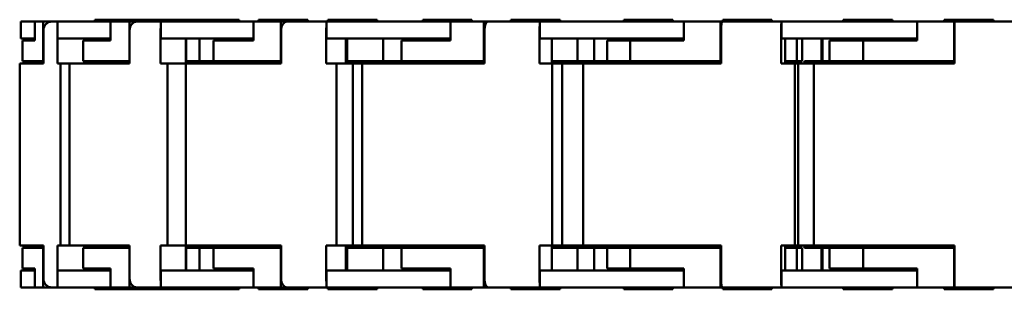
# Model space of a CAD drawing. Header units: millimetres. Extents: x 25 to 1025, y -820 to 1067.
# Tile 7 of 12: x 163 to 363, y 980 to 1035. Entities that reach past the tile are written whole.
import ezdxf

# ---------------------------------------------------------------- set-up
doc = ezdxf.new("R2010")
doc.units = ezdxf.units.MM
doc.header["$LTSCALE"] = 2.5
doc.layers.add('외형선(ISO)', color=7, linetype='Continuous', lineweight=50)

msp = doc.modelspace()

# ---------------------------------------------------------------- linework, layer by layer
at = {"layer": '외형선(ISO)'}
for p, q in [((166.497225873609, 1034.756752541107), (163.6556113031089, 1034.756752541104)), ((163.6556113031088, 1034.756752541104), (163.6556113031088, 1031.356752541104)), ((166.497225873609, 1030.956752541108), (166.497225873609, 1034.756752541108)), ((166.497225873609, 1034.756752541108), (168.2249890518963, 1034.756752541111)), ((168.2249890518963, 1034.756752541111), (168.2249890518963, 1026.756752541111)), ((169.9509569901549, 1034.756752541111), (168.2249890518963, 1034.756752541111)), ((169.9509569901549, 1034.756752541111), (171.104594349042, 1034.756752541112)), ((171.104594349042, 1034.756752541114), (174.5601207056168, 1034.756752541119)), ((171.104594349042, 1031.356752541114), (171.104594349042, 1034.756752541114)), ((181.8887858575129, 1034.756752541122), (174.5601207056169, 1034.756752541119)), ((188.6556113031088, 1035.156752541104), (178.6556113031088, 1035.156752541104)), ((178.6556113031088, 1035.156752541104), (178.6556113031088, 1034.756752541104)), ((181.888785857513, 1030.956752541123), (181.888785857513, 1034.756752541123)), ((181.888785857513, 1034.756752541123), (185.7035107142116, 1034.756752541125)), ((185.7035107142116, 1034.756752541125), (185.7035107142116, 1026.756752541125)), ((187.2610978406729, 1034.756752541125), (185.7035107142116, 1034.756752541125)), ((187.2610978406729, 1034.756752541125), (192.0613854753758, 1034.756752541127)), ((189.0221903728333, 1035.156752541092), (188.6556113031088, 1035.156752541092)), ((188.6556113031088, 1035.156752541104), (188.6556113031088, 1034.756752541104)), ((199.0221903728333, 1035.156752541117), (189.0221903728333, 1035.156752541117)), ((189.0221903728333, 1035.156752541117), (189.0221903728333, 1034.756752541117)), ((192.0613854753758, 1034.756752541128), (199.690835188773, 1034.756752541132)), ((192.0613854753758, 1031.356752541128), (192.0613854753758, 1034.756752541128)), ((208.0088032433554, 1035.156752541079), (199.0221903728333, 1035.156752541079)), ((199.0221903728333, 1035.156752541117), (199.0221903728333, 1034.756752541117)), ((210.894122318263, 1034.756752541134), (199.6908351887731, 1034.756752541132)), ((208.0088032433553, 1035.156752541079), (208.0088032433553, 1034.756752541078)), ((210.894122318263, 1030.956752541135), (210.894122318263, 1034.756752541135)), ((210.894122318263, 1034.756752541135), (216.4524836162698, 1034.756752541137)), ((221.9105395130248, 1035.156752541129), (211.9105395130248, 1035.156752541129)), ((211.9105395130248, 1035.156752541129), (211.9105395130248, 1034.756752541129)), ((216.4524836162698, 1034.756752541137), (216.4524836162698, 1026.756752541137)), ((217.7015070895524, 1034.756752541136), (216.4524836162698, 1034.756752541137)), ((217.7015070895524, 1034.756752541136), (225.716419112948, 1034.756752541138)), ((221.9105395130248, 1035.156752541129), (221.9105395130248, 1034.756752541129)), ((225.716419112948, 1034.756752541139), (236.8331417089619, 1034.756752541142)), ((225.716419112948, 1031.356752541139), (225.716419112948, 1034.756752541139)), ((235.9867869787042, 1035.156752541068), (225.9867869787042, 1035.156752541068)), ((225.9867869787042, 1035.156752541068), (225.9867869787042, 1034.756752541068)), ((235.9867869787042, 1035.156752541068), (235.9867869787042, 1034.756752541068)), ((250.9027549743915, 1034.756752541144), (236.8331417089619, 1034.756752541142)), ((255.2607073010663, 1035.156752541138), (245.2607073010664, 1035.156752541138)), ((245.2607073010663, 1035.156752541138), (245.2607073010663, 1034.756752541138)), ((250.9027549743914, 1030.956752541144), (250.9027549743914, 1034.756752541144)), ((250.9027549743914, 1034.756752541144), (257.704500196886, 1034.756752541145)), ((255.2607073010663, 1035.156752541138), (255.2607073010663, 1034.756752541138)), ((257.704500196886, 1034.756752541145), (257.704500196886, 1026.756752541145)), ((258.5325479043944, 1034.756752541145), (257.704500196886, 1034.756752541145)), ((258.5325479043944, 1034.756752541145), (269.040742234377, 1034.756752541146)), ((273.1597270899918, 1035.156752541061), (263.1597270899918, 1035.156752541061)), ((263.1597270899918, 1035.156752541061), (263.1597270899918, 1034.75675254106)), ((269.0407422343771, 1034.756752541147), (282.6442326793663, 1034.756752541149)), ((269.0407422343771, 1031.356752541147), (269.0407422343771, 1034.756752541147)), ((273.1597270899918, 1035.156752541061), (273.1597270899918, 1034.75675254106)), ((298.3038954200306, 1034.756752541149), (282.6442326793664, 1034.756752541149)), ((296.0711786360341, 1035.156752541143), (286.0711786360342, 1035.156752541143)), ((286.0711786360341, 1035.156752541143), (286.0711786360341, 1034.756752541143)), ((296.0711786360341, 1035.156752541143), (296.0711786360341, 1034.756752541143)), ((298.3038954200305, 1030.95675254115), (298.3038954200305, 1034.75675254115)), ((298.3038954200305, 1034.75675254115), (305.7363932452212, 1034.75675254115)), ((305.7363932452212, 1034.75675254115), (305.7363932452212, 1026.75675254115)), ((306.0697552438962, 1034.756752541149), (305.7363932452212, 1034.75675254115)), ((306.0697552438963, 1034.756752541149), (318.1238896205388, 1034.75675254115)), ((316.1820589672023, 1035.156752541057), (306.1820589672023, 1035.156752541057)), ((306.1820589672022, 1035.156752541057), (306.1820589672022, 1034.756752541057)), ((316.1820589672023, 1035.156752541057), (316.1820589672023, 1034.756752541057)), ((318.1238896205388, 1034.75675254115), (332.9888852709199, 1034.756752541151)), ((318.1238896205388, 1031.35675254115), (318.1238896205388, 1034.75675254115)), ((340.6661655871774, 1035.156752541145), (330.6661655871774, 1035.156752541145)), ((330.6661655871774, 1035.156752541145), (330.6661655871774, 1034.756752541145)), ((345.6661655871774, 1034.75675254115), (332.98888527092, 1034.756752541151)), ((340.6661655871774, 1035.156752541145), (340.6661655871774, 1034.756752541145)), ((345.6661655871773, 1030.956752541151), (345.6661655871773, 1034.756752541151)), ((345.6661655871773, 1034.756752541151), (353.1661655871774, 1034.756752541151)), ((361.1529689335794, 1035.156752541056), (351.1529689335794, 1035.156752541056)), ((351.1529689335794, 1035.156752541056), (351.1529689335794, 1034.756752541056)), ((353.1661655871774, 1034.756752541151), (353.1661655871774, 1026.756752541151)), ((353.2661655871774, 1034.756752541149), (353.1661655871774, 1034.756752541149)), ((353.2661655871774, 1034.75675254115), (353.2661655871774, 1033.006752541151)), ((353.2661655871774, 1034.75675254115), (365.5661655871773, 1034.75675254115)), ((361.1529689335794, 1035.156752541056), (361.1529689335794, 1034.756752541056)), ((168.2480258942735, 1026.256752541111), (168.2480258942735, 1033.006752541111)), ((171.0815575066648, 1033.006752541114), (171.0815575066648, 1026.256752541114)), ((185.7543737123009, 1026.256752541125), (185.7543737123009, 1033.006752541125)), ((192.0105224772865, 1033.006752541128), (192.0105224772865, 1026.256752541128)), ((216.5265951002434, 1026.256752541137), (216.5265951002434, 1033.006752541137)), ((225.6423076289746, 1033.006752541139), (225.6423076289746, 1026.256752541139)), ((257.7951901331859, 1026.256752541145), (257.7951901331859, 1033.006752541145)), ((268.9500522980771, 1033.006752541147), (268.9500522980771, 1026.256752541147)), ((305.8354932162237, 1026.25675254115), (305.8354932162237, 1033.00675254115)), ((318.0247896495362, 1033.00675254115), (318.0247896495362, 1026.25675254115)), ((353.2661655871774, 1026.256752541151), (353.2661655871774, 1033.006752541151)), ((163.6556113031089, 1031.356752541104), (166.497225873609, 1031.356752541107)), ((164.1935416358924, 1030.956752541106), (163.9875160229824, 1030.956752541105)), ((163.9875160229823, 1026.756752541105), (163.9875160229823, 1030.956752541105)), ((164.1935416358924, 1030.956752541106), (166.497225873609, 1030.956752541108)), ((164.7390195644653, 1031.356752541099), (164.7390195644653, 1030.956752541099)), ((174.5601207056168, 1031.356752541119), (171.104594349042, 1031.356752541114)), ((174.5601207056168, 1031.356752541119), (181.888785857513, 1031.356752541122)), ((176.8024860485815, 1030.95675254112), (176.3153941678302, 1030.95675254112)), ((176.3153941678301, 1026.75675254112), (176.3153941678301, 1030.95675254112)), ((176.8024860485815, 1030.95675254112), (181.888785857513, 1030.956752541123)), ((176.9201784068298, 1031.356752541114), (176.9201784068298, 1030.956752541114)), ((178.0971647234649, 1030.956752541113), (178.0971647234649, 1031.356752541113)), ((199.690835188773, 1031.356752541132), (192.0613854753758, 1031.356752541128)), ((197.176433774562, 1031.356752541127), (197.176433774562, 1026.256752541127)), ((197.200043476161, 1026.756752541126), (197.200043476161, 1031.356752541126)), ((199.6908351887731, 1031.356752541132), (210.894122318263, 1031.356752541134)), ((199.9336051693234, 1026.756752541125), (199.9336051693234, 1031.356752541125)), ((203.4829739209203, 1030.956752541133), (202.7586540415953, 1030.956752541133)), ((202.7586540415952, 1026.756752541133), (202.7586540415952, 1030.956752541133)), ((203.4829739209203, 1030.956752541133), (210.894122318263, 1030.956752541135)), ((206.3457789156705, 1030.956752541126), (206.3457789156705, 1031.356752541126)), ((236.8331417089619, 1031.356752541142), (225.716419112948, 1031.356752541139)), ((229.670577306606, 1031.356752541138), (229.670577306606, 1026.256752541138)), ((229.8975457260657, 1026.756752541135), (229.8975457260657, 1031.356752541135)), ((236.833141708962, 1031.356752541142), (250.9027549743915, 1031.356752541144)), ((237.1995864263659, 1026.756752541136), (237.1995864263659, 1031.356752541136)), ((241.8337613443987, 1030.956752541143), (240.937402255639, 1030.956752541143)), ((240.937402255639, 1026.756752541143), (240.937402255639, 1030.956752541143)), ((241.8337613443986, 1030.956752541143), (250.9027549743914, 1030.956752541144)), ((242.5706126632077, 1030.956752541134), (242.5706126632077, 1031.356752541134)), ((245.2607073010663, 1031.356752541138), (245.2607073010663, 1030.956752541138)), ((282.6442326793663, 1031.356752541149), (269.0407422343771, 1031.356752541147)), ((271.4781360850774, 1031.356752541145), (271.4781360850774, 1026.256752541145)), ((276.6891983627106, 1026.756752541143), (276.6891983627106, 1031.356752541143)), ((280.0599767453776, 1026.75675254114), (280.0599767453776, 1031.356752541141)), ((282.6442326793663, 1031.356752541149), (298.3038954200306, 1031.356752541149)), ((282.744712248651, 1030.956752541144), (287.4062473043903, 1030.956752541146)), ((282.744712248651, 1030.956752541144), (282.744712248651, 1026.756752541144)), ((286.0711786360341, 1031.356752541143), (286.0711786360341, 1030.956752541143)), ((288.3938983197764, 1030.956752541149), (287.4062473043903, 1030.956752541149)), ((287.4062473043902, 1026.756752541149), (287.4062473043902, 1030.956752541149)), ((288.3938983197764, 1030.956752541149), (298.3038954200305, 1030.95675254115)), ((296.0711786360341, 1031.356752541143), (296.0711786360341, 1030.956752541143)), ((332.9888852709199, 1031.356752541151), (318.1238896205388, 1031.35675254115)), ((318.8279737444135, 1031.356752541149), (318.8279737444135, 1026.256752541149)), ((321.2567135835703, 1026.756752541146), (321.2567135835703, 1031.356752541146)), ((322.3276257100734, 1026.756752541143), (322.3276257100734, 1031.356752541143)), ((326.2424995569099, 1026.756752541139), (326.2424995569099, 1031.356752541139)), ((326.4514493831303, 1026.756752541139), (326.4514493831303, 1031.356752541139)), ((327.8719369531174, 1030.956752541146), (334.6661655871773, 1030.956752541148)), ((327.8719369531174, 1030.956752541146), (327.8719369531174, 1026.756752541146)), ((330.6661655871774, 1031.356752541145), (330.6661655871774, 1030.956752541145)), ((332.98888527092, 1031.356752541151), (345.6661655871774, 1031.35675254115)), ((335.6661655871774, 1030.956752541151), (334.6661655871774, 1030.956752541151)), ((334.6661655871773, 1026.756752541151), (334.6661655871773, 1030.956752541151)), ((335.6661655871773, 1030.956752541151), (345.6661655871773, 1030.956752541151)), ((340.6661655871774, 1031.356752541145), (340.6661655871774, 1030.956752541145)), ((341.8816850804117, 1031.356752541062), (341.8816850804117, 1030.956752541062)), ((345.5160716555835, 1031.356752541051), (345.5160716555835, 1030.956752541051)), ((163.9631732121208, 1026.256752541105), (163.4252428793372, 1026.256752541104)), ((163.4252428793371, 1026.256752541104), (163.4252428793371, 989.2567525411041)), ((163.9631732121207, 1026.256752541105), (168.2480258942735, 1026.256752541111)), ((163.9875160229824, 1026.756752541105), (164.1935416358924, 1026.756752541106)), ((168.2249890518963, 1026.756752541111), (164.1935416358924, 1026.756752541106)), ((164.7390195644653, 1026.756752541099), (164.7390195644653, 1026.256752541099)), ((168.2249890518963, 1026.756752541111), (168.2480258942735, 1026.756752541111)), ((171.0815575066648, 1026.256752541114), (171.7381075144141, 1026.256752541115)), ((171.7381075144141, 1026.256752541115), (171.7381075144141, 989.256752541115)), ((171.7381075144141, 1026.256752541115), (173.5145591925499, 1026.256752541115)), ((176.2938560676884, 1026.25675254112), (173.5145591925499, 1026.256752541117)), ((173.5145591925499, 989.2567525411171), (173.5145591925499, 1026.256752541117)), ((176.2938560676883, 1026.25675254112), (185.7543737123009, 1026.256752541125)), ((176.3153941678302, 1026.75675254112), (176.8024860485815, 1026.75675254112)), ((185.7035107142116, 1026.756752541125), (176.8024860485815, 1026.75675254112)), ((176.9201784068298, 1026.756752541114), (176.9201784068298, 1026.256752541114)), ((179.1480984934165, 1026.756752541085), (179.1480984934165, 1026.256752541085)), ((183.5938675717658, 1026.256752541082), (183.5938675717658, 1026.756752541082)), ((185.7035107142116, 1026.756752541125), (185.7543737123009, 1026.756752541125)), ((192.0105224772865, 1026.256752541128), (193.460117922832, 1026.256752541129)), ((193.460117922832, 1026.256752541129), (193.460117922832, 989.2567525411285)), ((193.460117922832, 1026.256752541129), (197.1296633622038, 1026.256752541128)), ((202.7418590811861, 1026.256752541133), (197.1296633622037, 1026.25675254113)), ((197.1296633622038, 989.2567525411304), (197.1296633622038, 1026.25675254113)), ((197.176433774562, 1026.756752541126), (197.200043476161, 1026.756752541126)), ((197.200043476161, 1026.756752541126), (199.9336051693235, 1026.756752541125)), ((199.8131127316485, 1026.756752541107), (199.8131127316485, 1026.256752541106)), ((199.9336051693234, 1026.756752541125), (202.7586540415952, 1026.756752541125)), ((200.3418162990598, 1026.256752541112), (200.3418162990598, 1026.756752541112)), ((202.7418590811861, 1026.256752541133), (216.5265951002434, 1026.256752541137)), ((202.7586540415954, 1026.756752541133), (203.4829739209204, 1026.756752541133)), ((216.4524836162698, 1026.756752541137), (203.4829739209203, 1026.756752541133)), ((211.6709131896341, 1026.756752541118), (211.6709131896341, 1026.256752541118)), ((216.4524836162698, 1026.756752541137), (216.5265951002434, 1026.756752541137)), ((225.6423076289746, 1026.256752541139), (227.7544849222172, 1026.25675254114)), ((227.7544849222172, 1026.25675254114), (227.7544849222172, 989.2567525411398)), ((227.7544849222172, 1026.25675254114), (231.059803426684, 1026.256752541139)), ((229.670577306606, 1026.756752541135), (229.8975457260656, 1026.756752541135)), ((229.8975457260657, 1026.756752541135), (237.1995864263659, 1026.756752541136)), ((232.9868650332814, 1026.25675254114), (231.0598034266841, 1026.256752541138)), ((231.059803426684, 989.2567525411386), (231.059803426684, 1026.256752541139)), ((240.9268619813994, 1026.256752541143), (232.9868650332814, 1026.256752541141)), ((232.9868650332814, 989.256752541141), (232.9868650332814, 1026.256752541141)), ((234.4620986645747, 1026.756752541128), (234.4620986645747, 1026.256752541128)), ((237.1995864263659, 1026.756752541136), (240.937402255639, 1026.756752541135)), ((240.9268619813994, 1026.256752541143), (257.7951901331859, 1026.256752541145)), ((240.9374022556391, 1026.756752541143), (241.8337613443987, 1026.756752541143)), ((257.704500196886, 1026.756752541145), (241.8337613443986, 1026.756752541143)), ((245.0572489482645, 1026.256752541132), (245.0572489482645, 1026.756752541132)), ((245.3174218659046, 1026.256752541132), (245.3174218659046, 1026.756752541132)), ((257.704500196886, 1026.756752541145), (257.7951901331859, 1026.756752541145)), ((268.9500522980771, 1026.256752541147), (271.5347154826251, 1026.256752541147)), ((271.4781360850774, 1026.756752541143), (276.6891983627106, 1026.756752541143)), ((271.5347154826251, 1026.256752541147), (271.5347154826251, 989.2567525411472)), ((271.5347154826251, 1026.256752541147), (273.6090855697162, 1026.256752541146)), ((277.8515890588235, 1026.256752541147), (273.6090855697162, 1026.256752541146)), ((273.6090855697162, 989.2567525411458), (273.6090855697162, 1026.256752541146)), ((276.6891983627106, 1026.756752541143), (280.0599767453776, 1026.75675254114)), ((287.402898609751, 1026.256752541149), (277.8515890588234, 1026.256752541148)), ((277.8515890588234, 989.256752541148), (277.8515890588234, 1026.256752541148)), ((280.0599767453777, 1026.756752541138), (280.3820476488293, 1026.756752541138)), ((280.3820476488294, 1026.256752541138), (280.3820476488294, 1026.756752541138)), ((280.3820476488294, 1026.756752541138), (280.9165041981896, 1026.756752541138)), ((280.9165041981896, 1026.756752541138), (282.744712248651, 1026.756752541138)), ((280.9165041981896, 1026.256752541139), (280.9165041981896, 1026.756752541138)), ((287.4062473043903, 1026.756752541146), (282.7447122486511, 1026.756752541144)), ((287.402898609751, 1026.256752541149), (305.8354932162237, 1026.25675254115)), ((287.4062473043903, 1026.756752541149), (288.3938983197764, 1026.756752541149)), ((305.7363932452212, 1026.75675254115), (288.3938983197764, 1026.756752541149)), ((303.846271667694, 1026.75675254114), (303.846271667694, 1026.25675254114)), ((305.7363932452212, 1026.75675254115), (305.8354932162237, 1026.75675254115)), ((318.0247896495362, 1026.25675254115), (320.8491388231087, 1026.25675254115)), ((318.8279737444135, 1026.756752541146), (321.2567135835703, 1026.756752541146)), ((320.7224390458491, 1026.25675254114), (320.7224390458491, 1026.75675254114)), ((320.8491388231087, 1026.25675254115), (320.8491388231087, 989.2567525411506)), ((320.8491388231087, 1026.25675254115), (321.5081759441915, 1026.256752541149)), ((321.2567135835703, 1026.756752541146), (322.3276257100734, 1026.756752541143)), ((324.6661655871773, 1026.25675254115), (321.5081759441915, 1026.256752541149)), ((321.5081759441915, 989.256752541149), (321.5081759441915, 1026.256752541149)), ((322.8104133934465, 1026.25675254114), (322.8104133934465, 1026.756752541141)), ((322.8104133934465, 1026.756752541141), (323.4532010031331, 1026.756752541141)), ((323.4532010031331, 1026.756752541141), (327.8719369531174, 1026.75675254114)), ((323.4532010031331, 1026.256752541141), (323.4532010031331, 1026.756752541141)), ((334.6661655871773, 1026.256752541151), (324.6661655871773, 1026.25675254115)), ((324.6661655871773, 989.2567525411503), (324.6661655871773, 1026.25675254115)), ((334.6661655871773, 1026.756752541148), (327.8719369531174, 1026.756752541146)), ((334.6661655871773, 1026.756752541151), (335.6661655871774, 1026.756752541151)), ((334.6661655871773, 1026.256752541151), (353.2661655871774, 1026.256752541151)), ((353.1661655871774, 1026.756752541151), (335.6661655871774, 1026.756752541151)), ((346.6661655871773, 1026.756752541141), (346.6661655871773, 1026.256752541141)), ((353.1661655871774, 1026.756752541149), (353.2661655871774, 1026.756752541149)), ((163.9631732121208, 989.2567525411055), (163.4252428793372, 989.2567525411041)), ((163.9631732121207, 989.2567525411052), (168.2480258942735, 989.2567525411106)), ((163.9875160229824, 988.7567525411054), (164.1935416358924, 988.7567525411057)), ((163.9875160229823, 988.7567525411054), (163.9875160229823, 984.5567525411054)), ((168.2249890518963, 988.7567525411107), (164.1935416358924, 988.7567525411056)), ((164.7390195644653, 988.7567525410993), (164.7390195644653, 989.2567525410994)), ((168.2249890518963, 980.7567525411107), (168.2249890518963, 988.7567525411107)), ((168.2249890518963, 988.7567525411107), (168.2480258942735, 988.7567525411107)), ((168.2480258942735, 989.2567525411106), (168.2480258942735, 982.5067525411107)), ((171.0815575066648, 982.5067525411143), (171.0815575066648, 989.2567525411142)), ((171.0815575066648, 989.2567525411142), (171.7381075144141, 989.256752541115)), ((171.7381075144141, 989.256752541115), (173.5145591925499, 989.2567525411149)), ((176.2938560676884, 989.25675254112), (173.5145591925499, 989.2567525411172)), ((176.2938560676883, 989.25675254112), (185.7543737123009, 989.2567525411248)), ((176.3153941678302, 988.7567525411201), (176.8024860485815, 988.7567525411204)), ((176.3153941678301, 988.75675254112), (176.3153941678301, 984.55675254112)), ((185.7035107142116, 988.7567525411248), (176.8024860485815, 988.7567525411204)), ((176.9201784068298, 988.7567525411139), (176.9201784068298, 989.2567525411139)), ((179.1480984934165, 988.7567525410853), (179.1480984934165, 989.2567525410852)), ((183.5938675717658, 989.2567525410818), (183.5938675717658, 988.7567525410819)), ((185.7035107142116, 980.7567525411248), (185.7035107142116, 988.7567525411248)), ((185.7035107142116, 988.7567525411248), (185.7543737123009, 988.7567525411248)), ((185.7543737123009, 989.2567525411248), (185.7543737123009, 982.5067525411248)), ((192.0105224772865, 982.506752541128), (192.0105224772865, 989.2567525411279)), ((192.0105224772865, 989.2567525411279), (193.460117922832, 989.2567525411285)), ((193.460117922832, 989.2567525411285), (197.1296633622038, 989.256752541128)), ((202.7418590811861, 989.256752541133), (197.1296633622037, 989.2567525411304)), ((197.176433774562, 984.1567525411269), (197.176433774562, 989.256752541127)), ((197.176433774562, 988.7567525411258), (197.200043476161, 988.7567525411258)), ((197.200043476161, 988.7567525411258), (199.9336051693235, 988.7567525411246)), ((197.200043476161, 988.7567525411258), (197.200043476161, 984.1567525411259)), ((199.8131127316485, 989.2567525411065), (199.8131127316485, 988.7567525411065)), ((199.9336051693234, 988.7567525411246), (199.9336051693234, 984.1567525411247)), ((199.9336051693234, 988.7567525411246), (202.7586540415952, 988.7567525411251)), ((200.3418162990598, 988.756752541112), (200.3418162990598, 989.2567525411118)), ((202.7418590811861, 989.256752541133), (216.5265951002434, 989.2567525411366)), ((202.7586540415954, 988.756752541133), (203.4829739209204, 988.7567525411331)), ((202.7586540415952, 988.756752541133), (202.7586540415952, 984.5567525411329)), ((216.4524836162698, 988.7567525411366), (203.4829739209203, 988.7567525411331)), ((211.670913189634, 989.2567525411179), (211.6709131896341, 988.756752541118)), ((216.4524836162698, 980.7567525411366), (216.4524836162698, 988.7567525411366)), ((216.4524836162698, 988.7567525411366), (216.5265951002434, 988.7567525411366)), ((216.5265951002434, 989.2567525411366), (216.5265951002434, 982.5067525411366)), ((225.6423076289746, 982.5067525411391), (225.6423076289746, 989.256752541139)), ((225.6423076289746, 989.256752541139), (227.7544849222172, 989.2567525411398)), ((227.7544849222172, 989.2567525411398), (231.059803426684, 989.2567525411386)), ((229.670577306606, 984.1567525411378), (229.670577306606, 989.2567525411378)), ((229.670577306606, 988.7567525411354), (229.8975457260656, 988.7567525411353)), ((229.8975457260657, 988.7567525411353), (229.8975457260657, 984.1567525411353)), ((229.8975457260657, 988.7567525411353), (237.1995864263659, 988.7567525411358)), ((232.9868650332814, 989.2567525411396), (231.0598034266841, 989.2567525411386)), ((240.9268619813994, 989.2567525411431), (232.9868650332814, 989.256752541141)), ((234.4620986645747, 989.2567525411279), (234.4620986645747, 988.7567525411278)), ((237.1995864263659, 988.7567525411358), (237.1995864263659, 984.1567525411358)), ((237.1995864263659, 988.7567525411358), (240.937402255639, 988.7567525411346)), ((240.9268619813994, 989.256752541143), (257.7951901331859, 989.2567525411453)), ((240.9374022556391, 988.7567525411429), (241.8337613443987, 988.7567525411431)), ((240.937402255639, 988.7567525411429), (240.937402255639, 984.5567525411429)), ((257.704500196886, 988.7567525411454), (241.8337613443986, 988.7567525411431)), ((245.0572489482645, 988.7567525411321), (245.0572489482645, 989.256752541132)), ((245.3174218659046, 988.7567525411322), (245.3174218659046, 989.2567525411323)), ((257.704500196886, 980.7567525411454), (257.704500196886, 988.7567525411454)), ((257.704500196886, 988.7567525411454), (257.7951901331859, 988.7567525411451)), ((257.7951901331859, 989.2567525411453), (257.7951901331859, 982.5067525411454)), ((268.9500522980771, 982.5067525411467), (268.9500522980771, 989.2567525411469)), ((268.9500522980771, 989.2567525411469), (271.5347154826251, 989.2567525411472)), ((271.4781360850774, 984.1567525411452), (271.4781360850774, 989.2567525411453)), ((271.4781360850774, 988.7567525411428), (276.6891983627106, 988.7567525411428)), ((271.5347154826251, 989.2567525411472), (273.6090855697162, 989.2567525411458)), ((277.8515890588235, 989.2567525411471), (273.6090855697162, 989.2567525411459)), ((276.6891983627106, 988.7567525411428), (276.6891983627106, 984.1567525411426)), ((276.6891983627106, 988.7567525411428), (280.0599767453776, 988.7567525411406)), ((287.402898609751, 989.2567525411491), (277.8515890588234, 989.2567525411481)), ((280.0599767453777, 988.7567525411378), (280.3820476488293, 988.7567525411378)), ((280.0599767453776, 988.7567525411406), (280.0599767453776, 984.1567525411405)), ((280.3820476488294, 988.7567525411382), (280.3820476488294, 989.2567525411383)), ((280.3820476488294, 988.7567525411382), (280.9165041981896, 988.7567525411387)), ((280.9165041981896, 988.7567525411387), (280.9165041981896, 989.2567525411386)), ((280.9165041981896, 988.7567525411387), (282.744712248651, 988.7567525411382)), ((287.4062473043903, 988.7567525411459), (282.7447122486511, 988.7567525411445)), ((282.744712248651, 984.5567525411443), (282.744712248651, 988.7567525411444)), ((287.402898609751, 989.2567525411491), (305.8354932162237, 989.2567525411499)), ((287.4062473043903, 988.7567525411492), (288.3938983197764, 988.7567525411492)), ((287.4062473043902, 988.7567525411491), (287.4062473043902, 984.5567525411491)), ((305.7363932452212, 988.75675254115), (288.3938983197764, 988.7567525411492)), ((303.846271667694, 989.2567525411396), (303.846271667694, 988.7567525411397)), ((305.7363932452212, 980.75675254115), (305.7363932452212, 988.75675254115)), ((305.7363932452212, 988.75675254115), (305.8354932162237, 988.7567525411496)), ((305.8354932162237, 989.2567525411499), (305.8354932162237, 982.50675254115)), ((318.0247896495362, 982.5067525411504), (318.0247896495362, 989.2567525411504)), ((318.0247896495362, 989.2567525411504), (320.8491388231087, 989.2567525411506)), ((318.8279737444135, 984.1567525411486), (318.8279737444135, 989.2567525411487)), ((318.8279737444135, 988.756752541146), (321.2567135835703, 988.7567525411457)), ((320.7224390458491, 988.7567525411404), (320.7224390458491, 989.2567525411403)), ((320.8491388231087, 989.2567525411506), (321.5081759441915, 989.256752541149)), ((321.2567135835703, 988.7567525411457), (321.2567135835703, 984.1567525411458)), ((321.2567135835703, 988.7567525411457), (322.3276257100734, 988.7567525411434)), ((324.6661655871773, 989.2567525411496), (321.5081759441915, 989.256752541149)), ((322.3276257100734, 988.7567525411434), (322.3276257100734, 984.1567525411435)), ((322.8104133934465, 988.7567525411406), (322.8104133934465, 989.2567525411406)), ((322.8104133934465, 988.7567525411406), (323.4532010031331, 988.7567525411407)), ((323.4532010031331, 988.7567525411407), (323.4532010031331, 989.2567525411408)), ((323.4532010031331, 988.7567525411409), (327.8719369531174, 988.75675254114)), ((334.6661655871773, 989.256752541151), (324.6661655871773, 989.2567525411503)), ((326.2424995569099, 984.1567525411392), (326.2424995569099, 988.7567525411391)), ((326.4514493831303, 984.1567525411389), (326.4514493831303, 988.7567525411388)), ((334.6661655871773, 988.7567525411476), (327.8719369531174, 988.7567525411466)), ((327.8719369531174, 984.5567525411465), (327.8719369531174, 988.7567525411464)), ((334.6661655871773, 989.2567525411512), (353.2661655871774, 989.2567525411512)), ((334.6661655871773, 988.7567525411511), (335.6661655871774, 988.7567525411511)), ((334.6661655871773, 988.7567525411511), (334.6661655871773, 984.5567525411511)), ((353.1661655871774, 988.7567525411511), (335.6661655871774, 988.7567525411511)), ((346.6661655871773, 989.256752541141), (346.6661655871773, 988.7567525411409)), ((353.1661655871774, 988.7567525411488), (353.2661655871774, 988.7567525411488)), ((353.1661655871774, 980.7567525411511), (353.1661655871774, 988.7567525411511)), ((353.2661655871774, 989.2567525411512), (353.2661655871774, 982.5067525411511)), ((163.6556113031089, 984.1567525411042), (166.497225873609, 984.1567525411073)), ((163.6556113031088, 984.1567525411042), (163.6556113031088, 980.7567525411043)), ((164.1935416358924, 984.5567525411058), (163.9875160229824, 984.5567525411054)), ((164.1935416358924, 984.5567525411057), (166.497225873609, 984.5567525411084)), ((164.7390195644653, 984.1567525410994), (164.7390195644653, 984.5567525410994)), ((166.497225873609, 984.5567525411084), (166.497225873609, 980.7567525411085)), ((174.5601207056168, 984.1567525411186), (171.104594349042, 984.1567525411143)), ((171.104594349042, 984.1567525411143), (171.104594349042, 980.7567525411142)), ((174.5601207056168, 984.1567525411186), (181.888785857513, 984.1567525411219)), ((176.8024860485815, 984.5567525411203), (176.3153941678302, 984.5567525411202)), ((176.8024860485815, 984.5567525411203), (181.888785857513, 984.5567525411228)), ((176.9201784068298, 984.1567525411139), (176.9201784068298, 984.5567525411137)), ((178.0971647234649, 984.5567525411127), (178.0971647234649, 984.1567525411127)), ((181.888785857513, 984.5567525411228), (181.888785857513, 980.7567525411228)), ((199.690835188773, 984.1567525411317), (192.0613854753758, 984.1567525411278)), ((192.0613854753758, 984.1567525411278), (192.0613854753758, 980.756752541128)), ((199.6908351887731, 984.1567525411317), (210.894122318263, 984.1567525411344)), ((203.4829739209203, 984.5567525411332), (202.7586540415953, 984.5567525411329)), ((203.4829739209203, 984.5567525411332), (210.894122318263, 984.5567525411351)), ((206.3457789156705, 984.5567525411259), (206.3457789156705, 984.1567525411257)), ((210.894122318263, 984.5567525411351), (210.894122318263, 980.756752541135)), ((236.8331417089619, 984.156752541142), (225.716419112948, 984.156752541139)), ((225.716419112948, 984.156752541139), (225.716419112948, 980.7567525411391)), ((236.833141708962, 984.1567525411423), (250.9027549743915, 984.1567525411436)), ((241.8337613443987, 984.5567525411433), (240.937402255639, 984.556752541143)), ((241.8337613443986, 984.556752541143), (250.9027549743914, 984.5567525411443)), ((242.5706126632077, 984.5567525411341), (242.5706126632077, 984.1567525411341)), ((245.2607073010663, 984.5567525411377), (245.2607073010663, 984.1567525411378)), ((250.9027549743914, 984.5567525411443), (250.9027549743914, 980.7567525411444)), ((282.6442326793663, 984.1567525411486), (269.0407422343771, 984.1567525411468)), ((269.0407422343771, 984.1567525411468), (269.0407422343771, 980.7567525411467)), ((282.6442326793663, 984.1567525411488), (298.3038954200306, 984.1567525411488)), ((282.744712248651, 984.5567525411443), (287.4062473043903, 984.5567525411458)), ((286.0711786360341, 984.5567525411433), (286.0711786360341, 984.1567525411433)), ((288.3938983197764, 984.5567525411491), (287.4062473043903, 984.5567525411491)), ((288.3938983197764, 984.5567525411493), (298.3038954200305, 984.5567525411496)), ((296.0711786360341, 984.5567525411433), (296.0711786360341, 984.1567525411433)), ((298.3038954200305, 984.5567525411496), (298.3038954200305, 980.7567525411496)), ((332.9888852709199, 984.1567525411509), (318.1238896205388, 984.1567525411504)), ((318.1238896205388, 984.1567525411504), (318.1238896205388, 980.7567525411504)), ((327.8719369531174, 984.5567525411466), (334.6661655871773, 984.5567525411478)), ((330.6661655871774, 984.5567525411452), (330.6661655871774, 984.1567525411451)), ((332.98888527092, 984.1567525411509), (345.6661655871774, 984.1567525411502)), ((335.6661655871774, 984.5567525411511), (334.6661655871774, 984.5567525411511)), ((335.6661655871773, 984.5567525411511), (345.6661655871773, 984.5567525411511)), ((340.6661655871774, 984.5567525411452), (340.6661655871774, 984.1567525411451)), ((341.8816850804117, 984.1567525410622), (341.8816850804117, 984.5567525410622)), ((345.5160716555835, 984.1567525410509), (345.5160716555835, 984.5567525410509)), ((345.6661655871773, 984.5567525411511), (345.6661655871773, 980.7567525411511)), ((353.2661655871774, 980.7567525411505), (353.2661655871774, 982.5067525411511)), ((166.497225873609, 980.7567525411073), (163.6556113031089, 980.7567525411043)), ((166.497225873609, 980.7567525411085), (168.2249890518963, 980.7567525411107)), ((169.9509569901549, 980.7567525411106), (168.2249890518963, 980.7567525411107)), ((169.9509569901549, 980.7567525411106), (171.104594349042, 980.756752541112)), ((171.104594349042, 980.7567525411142), (174.5601207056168, 980.7567525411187)), ((181.8887858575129, 980.7567525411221), (174.5601207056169, 980.7567525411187)), ((178.6556113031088, 980.7567525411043), (178.6556113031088, 980.3567525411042)), ((188.6556113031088, 980.3567525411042), (178.6556113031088, 980.3567525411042)), ((181.888785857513, 980.7567525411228), (185.7035107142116, 980.7567525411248)), ((187.2610978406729, 980.7567525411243), (185.7035107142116, 980.7567525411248)), ((187.2610978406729, 980.7567525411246), (192.0613854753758, 980.7567525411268)), ((188.6556113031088, 980.7567525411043), (188.6556113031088, 980.3567525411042)), ((189.0221903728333, 980.3567525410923), (188.6556113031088, 980.3567525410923)), ((189.0221903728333, 980.7567525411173), (189.0221903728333, 980.3567525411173)), ((199.0221903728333, 980.3567525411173), (189.0221903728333, 980.3567525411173)), ((192.0613854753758, 980.756752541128), (199.690835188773, 980.7567525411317)), ((199.0221903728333, 980.7567525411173), (199.0221903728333, 980.3567525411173)), ((208.0088032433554, 980.3567525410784), (199.0221903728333, 980.3567525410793)), ((210.894122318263, 980.7567525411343), (199.6908351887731, 980.7567525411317)), ((208.0088032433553, 980.7567525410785), (208.0088032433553, 980.3567525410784)), ((210.894122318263, 980.756752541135), (216.4524836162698, 980.7567525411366)), ((211.9105395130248, 980.7567525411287), (211.9105395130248, 980.3567525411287)), ((221.9105395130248, 980.3567525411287), (211.9105395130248, 980.3567525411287)), ((217.7015070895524, 980.7567525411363), (216.4524836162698, 980.7567525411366)), ((217.7015070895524, 980.7567525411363), (225.716419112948, 980.7567525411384)), ((221.9105395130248, 980.7567525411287), (221.9105395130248, 980.3567525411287)), ((225.716419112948, 980.7567525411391), (236.8331417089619, 980.7567525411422)), ((225.9867869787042, 980.7567525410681), (225.9867869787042, 980.3567525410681)), ((235.9867869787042, 980.3567525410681), (225.9867869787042, 980.3567525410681)), ((235.9867869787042, 980.7567525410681), (235.9867869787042, 980.3567525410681)), ((250.9027549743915, 980.7567525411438), (236.8331417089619, 980.7567525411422)), ((245.2607073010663, 980.7567525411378), (245.2607073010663, 980.3567525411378)), ((255.2607073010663, 980.3567525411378), (245.2607073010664, 980.3567525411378)), ((250.9027549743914, 980.7567525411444), (257.704500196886, 980.7567525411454)), ((255.2607073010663, 980.7567525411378), (255.2607073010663, 980.3567525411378)), ((258.5325479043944, 980.7567525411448), (257.704500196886, 980.7567525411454)), ((258.5325479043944, 980.7567525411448), (269.040742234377, 980.7567525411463)), ((263.1597270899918, 980.7567525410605), (263.1597270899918, 980.3567525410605)), ((273.1597270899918, 980.3567525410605), (263.1597270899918, 980.3567525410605)), ((269.0407422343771, 980.7567525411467), (282.6442326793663, 980.7567525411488)), ((273.1597270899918, 980.7567525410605), (273.1597270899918, 980.3567525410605)), ((298.3038954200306, 980.7567525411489), (282.6442326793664, 980.7567525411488)), ((286.0711786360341, 980.7567525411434), (286.0711786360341, 980.3567525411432)), ((296.0711786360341, 980.3567525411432), (286.0711786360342, 980.3567525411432)), ((296.0711786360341, 980.7567525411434), (296.0711786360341, 980.3567525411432)), ((298.3038954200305, 980.7567525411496), (305.7363932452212, 980.75675254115)), ((306.0697552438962, 980.7567525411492), (305.7363932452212, 980.75675254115)), ((306.0697552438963, 980.7567525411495), (318.1238896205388, 980.7567525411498)), ((306.1820589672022, 980.7567525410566), (306.1820589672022, 980.3567525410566)), ((316.1820589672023, 980.3567525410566), (306.1820589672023, 980.3567525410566)), ((316.1820589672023, 980.7567525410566), (316.1820589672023, 980.3567525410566)), ((318.1238896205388, 980.7567525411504), (332.9888852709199, 980.7567525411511)), ((330.6661655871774, 980.7567525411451), (330.6661655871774, 980.356752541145)), ((340.6661655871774, 980.356752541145), (330.6661655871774, 980.356752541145)), ((345.6661655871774, 980.7567525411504), (332.98888527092, 980.7567525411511)), ((340.6661655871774, 980.7567525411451), (340.6661655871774, 980.356752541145)), ((345.6661655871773, 980.7567525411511), (353.1661655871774, 980.7567525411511)), ((351.1529689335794, 980.7567525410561), (351.1529689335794, 980.356752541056)), ((361.1529689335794, 980.356752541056), (351.1529689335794, 980.356752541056)), ((353.2661655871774, 980.7567525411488), (353.1661655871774, 980.7567525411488)), ((353.2661655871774, 980.7567525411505), (365.5661655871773, 980.7567525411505)), ((361.1529689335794, 980.7567525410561), (361.1529689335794, 980.356752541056))]:
    msp.add_line(p, q, dxfattribs=at)
for centre, major_axis, ratio, start_param, end_param in [((169.9509569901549, 1033.006752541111), (-1.150240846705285e-15, 1.750000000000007), 0.9731034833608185, 0, 1.570796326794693), ((187.2610978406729, 1033.006752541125), (-4.445396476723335e-14, 1.74999999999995), 0.8609852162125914, 0, 1.570796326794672), ((217.7015070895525, 1033.006752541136), (2.437214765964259e-14, 1.750000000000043), 0.6713782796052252, 0, 1.5707963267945), ((258.5325479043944, 1033.006752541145), (-3.165296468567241e-14, 1.749999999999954), 0.4213472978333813, 0, 1.570796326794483), ((269.6874100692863, 1033.006752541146), (4.742300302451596e-13, -1.750000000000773), 0.4213472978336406, 4.211189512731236, 4.712388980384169), ((306.0697552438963, 1033.006752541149), (-7.81524984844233e-15, 1.750000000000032), 0.1338640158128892, 0, 1.570796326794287), ((318.2590516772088, 1033.00675254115), (1.232737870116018e-13, -1.749999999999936), 0.1338640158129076, 3.756606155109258, 4.712388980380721), ((172.7844886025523, 1033.006752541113), (1.775532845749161e-12, -1.750000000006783), 0.9731034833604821, 4.547717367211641, 4.712388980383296), ((193.5172466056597, 1033.006752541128), (1.082033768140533e-12, -1.750000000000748), 0.8609852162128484, 4.451816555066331, 4.712388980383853), ((226.8172196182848, 1033.006752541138), (7.97842694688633e-13, -1.750000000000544), 0.6713782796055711, 4.355309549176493, 4.712388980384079), ((169.9509569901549, 982.5067525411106), (-1.150240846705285e-15, -1.750000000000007), 0.9731034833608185, 4.712388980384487, 6.283185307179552), ((172.7844886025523, 982.5067525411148), (-2.609284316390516e-12, 1.750000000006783), 0.9731034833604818, 1.570796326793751, 1.735467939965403), ((187.2610978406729, 982.5067525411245), (-4.445396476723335e-14, -1.74999999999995), 0.8609852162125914, 4.712388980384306, 6.283185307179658), ((193.5172466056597, 982.5067525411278), (-6.750242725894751e-13, 1.750000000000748), 0.8609852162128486, 1.570796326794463, 1.831368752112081), ((217.7015070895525, 982.5067525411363), (2.437214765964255e-14, -1.750000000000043), 0.6713782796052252, 4.712388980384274, 6.283185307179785), ((226.8172196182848, 982.506752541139), (-1.426810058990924e-13, 1.750000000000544), 0.6713782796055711, 1.57079632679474, 1.927875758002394), ((258.5325479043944, 982.5067525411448), (-3.165296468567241e-14, -1.749999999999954), 0.4213472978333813, 4.712388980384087, 6.283185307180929), ((269.6874100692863, 982.5067525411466), (-8.109832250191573e-15, 1.750000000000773), 0.4213472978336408, 1.570796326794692, 2.071995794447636), ((306.0697552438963, 982.5067525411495), (-7.81524984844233e-15, -1.750000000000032), 0.1338640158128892, 4.71238898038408, 6.283185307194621), ((318.2590516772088, 982.5067525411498), (-1.695692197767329e-14, 1.749999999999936), 0.1338640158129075, 1.570796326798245, 2.526579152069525)]:
    msp.add_ellipse(centre, major_axis=major_axis, ratio=ratio, start_param=start_param, end_param=end_param, dxfattribs=at)

doc.saveas('drawing.dxf')
